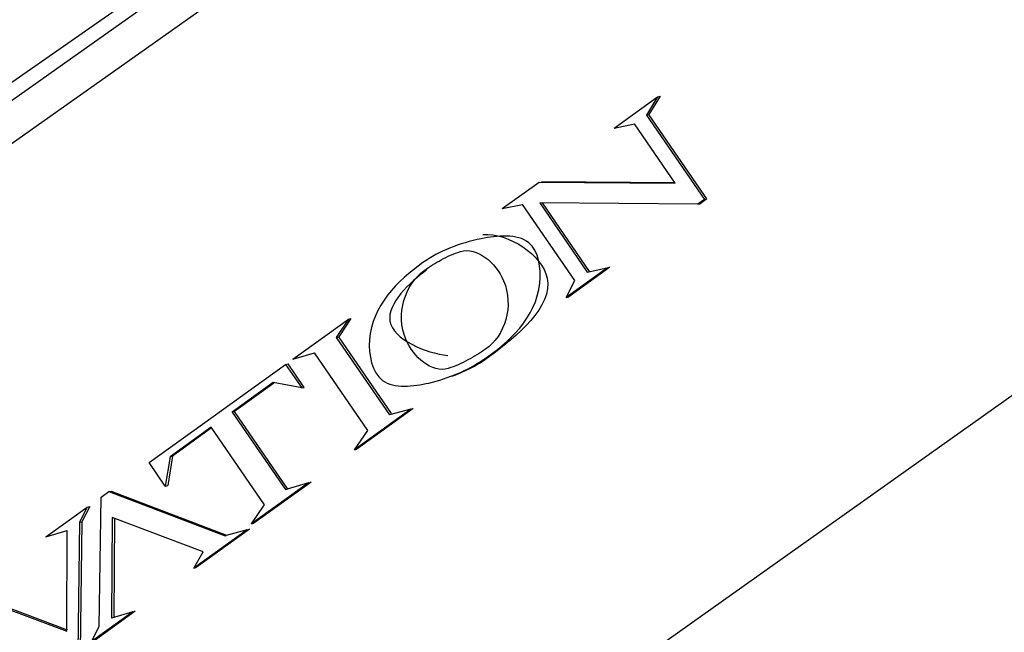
# Paper-space layout 'Sheet' of a CAD drawing. Header units: inches. Extents: x 0.2 to 10.8, y 0.2 to 8.3.
# Tile 7 of 256: x 1.052 to 1.396, y 1.392 to 1.606. Entities that reach past the tile are written whole.
import ezdxf

# ---------------------------------------------------------------- set-up
doc = ezdxf.new("R2010")
doc.units = ezdxf.units.IN
doc.header["$MEASUREMENT"] = 0
doc.layers.get('0').update_dxf_attribs({"lineweight": 5})

psp = doc.layouts.new('Sheet')

# ---------------------------------------------------------------- linework, layer by layer
at = {"color": 0, "linetype": 'ByBlock', "lineweight": -3}
for p, q in [((1.442046, 1.858492), (0.764597, 1.385056)), ((0.774181, 1.383299), (1.400079, 1.825962)), ((0.785461, 1.376197), (1.409126, 1.81728)), ((1.275876, 1.579271), (1.272013, 1.572881)), ((1.275026, 1.579074), (1.275876, 1.579271)), ((1.259871, 1.568178), (1.275026, 1.579074)), ((1.275026, 1.579074), (1.271163, 1.572684)), ((1.271163, 1.572684), (1.272013, 1.572881)), ((1.271163, 1.572684), (1.291405, 1.54323)), ((1.292256, 1.543427), (1.272013, 1.572881)), ((1.259871, 1.568178), (1.266906, 1.569647)), ((1.281121, 1.548964), (1.266906, 1.569647)), ((0.97657, 1.175472), (1.505902, 1.550681)), ((1.220746, 1.540049), (1.233652, 1.549328)), ((1.233652, 1.549328), (1.281121, 1.548964)), ((1.234502, 1.549525), (1.281122, 1.549168)), ((1.220746, 1.540049), (1.227849, 1.541507)), ((1.246138, 1.514895), (1.227849, 1.541507)), ((1.289068, 1.54155), (1.233838, 1.542023)), ((1.233838, 1.542023), (1.250435, 1.517873)), ((1.251285, 1.518071), (1.23483, 1.542014)), ((1.291405, 1.54323), (1.289068, 1.54155)), ((1.289068, 1.54155), (1.289919, 1.541747)), ((1.292256, 1.543427), (1.289919, 1.541747)), ((1.291405, 1.54323), (1.292256, 1.543427)), ((1.194365, 1.518626), (1.193506, 1.518422)), ((1.257497, 1.519362), (1.243129, 1.509032)), ((1.258347, 1.519559), (1.243979, 1.509229)), ((1.250435, 1.517873), (1.258347, 1.519559)), ((1.257497, 1.519362), (1.258347, 1.519559)), ((1.243129, 1.509032), (1.246138, 1.514895)), ((1.243129, 1.509032), (1.243979, 1.509229)), ((1.147584, 1.487447), (1.167019, 1.501421)), ((1.167019, 1.501421), (1.162767, 1.495076)), ((1.167869, 1.501618), (1.163618, 1.495274)), ((1.167019, 1.501421), (1.167869, 1.501618)), ((1.162767, 1.495076), (1.163618, 1.495274)), ((1.162767, 1.495076), (1.181378, 1.467996)), ((1.182048, 1.468457), (1.163618, 1.495274)), ((1.147584, 1.487447), (1.155201, 1.489625)), ((1.173801, 1.462561), (1.155201, 1.489625)), ((1.214729, 1.487289), (1.213874, 1.487089)), ((1.097365, 1.451342), (1.145072, 1.485642)), ((1.145072, 1.485642), (1.145923, 1.485839)), ((1.145072, 1.485642), (1.150722, 1.477421)), ((1.151573, 1.477618), (1.145923, 1.485839)), ((1.140715, 1.4793), (1.126372, 1.468987)), ((1.140911, 1.479027), (1.127222, 1.469185)), ((1.150722, 1.477421), (1.140715, 1.4793)), ((1.150722, 1.477421), (1.151573, 1.477618)), ((1.126372, 1.468987), (1.127222, 1.469185)), ((1.145838, 1.442098), (1.127222, 1.469185)), ((1.188818, 1.469984), (1.169116, 1.455819)), ((1.189668, 1.470181), (1.169967, 1.456017)), ((1.188818, 1.469984), (1.181378, 1.467996)), ((1.188818, 1.469984), (1.189668, 1.470181)), ((1.126372, 1.468987), (1.144987, 1.441901)), ((1.119018, 1.4637), (1.104674, 1.453388)), ((1.119214, 1.463428), (1.105525, 1.453585)), ((1.137634, 1.436614), (1.119018, 1.4637)), ((1.169116, 1.455819), (1.173801, 1.462561)), ((1.169116, 1.455819), (1.169967, 1.456017)), ((1.104674, 1.453388), (1.103014, 1.443123)), ((1.105525, 1.453585), (1.103865, 1.44332)), ((1.104674, 1.453388), (1.105525, 1.453585)), ((1.103014, 1.443123), (1.097365, 1.451342)), ((1.103014, 1.443123), (1.103865, 1.44332)), ((1.153097, 1.444302), (1.133125, 1.429943)), ((1.153947, 1.444499), (1.133975, 1.43014)), ((1.144987, 1.441901), (1.145559, 1.442019)), ((1.153097, 1.444302), (1.145559, 1.442019)), ((1.153097, 1.444302), (1.153947, 1.444499)), ((1.079941, 1.394138), (1.080586, 1.439279)), ((1.080586, 1.439279), (1.083275, 1.441212)), ((1.083275, 1.441212), (1.084126, 1.441409)), ((1.083275, 1.441212), (1.123892, 1.425712)), ((1.084126, 1.441409), (1.124423, 1.426031)), ((1.061319, 1.425427), (1.075741, 1.435795)), ((1.075741, 1.435795), (1.073046, 1.43048)), ((1.076592, 1.435993), (1.073897, 1.430677)), ((1.075741, 1.435795), (1.076592, 1.435993)), ((1.133125, 1.429943), (1.137331, 1.436103)), ((1.137331, 1.436103), (1.137634, 1.436614)), ((1.084398, 1.432176), (1.084204, 1.39703)), ((1.116227, 1.420221), (1.084398, 1.432176)), ((1.085246, 1.431858), (1.085055, 1.397227)), ((1.073046, 1.43048), (1.0724, 1.385337)), ((1.073046, 1.43048), (1.073897, 1.430677)), ((1.073897, 1.430677), (1.073251, 1.385534)), ((1.131576, 1.427883), (1.112984, 1.414515)), ((1.132427, 1.42808), (1.113834, 1.414713)), ((1.131576, 1.427883), (1.124342, 1.425818)), ((1.131576, 1.427883), (1.132427, 1.42808)), ((1.133125, 1.429943), (1.133975, 1.43014)), ((1.061319, 1.425427), (1.068784, 1.427587)), ((1.068589, 1.39244), (1.068784, 1.427587)), ((1.123892, 1.425712), (1.124342, 1.425818)), ((1.112984, 1.414515), (1.116227, 1.420221)), ((1.112984, 1.414515), (1.113834, 1.414713)), ((1.036759, 1.404395), (1.068589, 1.39244)), ((1.03761, 1.404593), (1.068759, 1.392893)), ((1.091666, 1.399189), (1.077246, 1.388821)), ((1.092517, 1.399386), (1.078097, 1.389019)), ((1.091666, 1.399189), (1.084204, 1.39703)), ((1.091666, 1.399189), (1.092517, 1.399386)), ((1.077246, 1.388821), (1.079941, 1.394138))]:
    psp.add_line(p, q, dxfattribs=at)
for points, knots in [([(1.213874, 1.487089), (1.223134, 1.493339), (1.236639, 1.505604), (1.232401, 1.532103), (1.218857, 1.530592), (1.213401, 1.52954)], [0, 0, 0, 0, 0.5167441, 0.7430062, 1, 1, 1, 1]), ([(1.213941, 1.531015), (1.222977, 1.531666), (1.249151, 1.514231), (1.225617, 1.495347), (1.216644, 1.488651)], [0, 0, 0, 0, 0.4472431, 1, 1, 1, 1]), ([(1.213401, 1.52954), (1.209607, 1.528809), (1.202524, 1.526616), (1.195884, 1.523252), (1.193028, 1.521213)], [0, 0, 0, 0, 0.5240934, 1, 1, 1, 1]), ([(1.193506, 1.518422), (1.1954, 1.519781), (1.199431, 1.522329), (1.203798, 1.52432), (1.206124, 1.525026)], [0, 0, 0, 0, 0.4896151, 1, 1, 1, 1]), ([(1.206124, 1.525026), (1.211927, 1.526787), (1.227346, 1.513825), (1.221694, 1.495605), (1.214896, 1.490934)], [0, 0, 0, 0, 0.4237079, 1, 1, 1, 1]), ([(1.193028, 1.521213), (1.18413, 1.514863), (1.171233, 1.502136), (1.176587, 1.476247), (1.189834, 1.477933), (1.19511, 1.479128)], [0, 0, 0, 0, 0.5131896, 0.746059, 1, 1, 1, 1]), ([(1.194365, 1.518626), (1.188403, 1.514352), (1.172003, 1.49871), (1.19396, 1.489596), (1.201765, 1.488743)], [0, 0, 0, 0, 0.4830255, 1, 1, 1, 1]), ([(1.201886, 1.484227), (1.196154, 1.482492), (1.180895, 1.495701), (1.186768, 1.51359), (1.193506, 1.518422)], [0, 0, 0, 0, 0.4193765, 1, 1, 1, 1]), ([(1.214896, 1.490934), (1.21292, 1.489576), (1.208759, 1.486996), (1.204273, 1.48495), (1.201886, 1.484227)], [0, 0, 0, 0, 0.4901659, 1, 1, 1, 1]), ([(1.19511, 1.479128), (1.198584, 1.479915), (1.205078, 1.482117), (1.211174, 1.485266), (1.213874, 1.487089)], [0, 0, 0, 0, 0.5223325, 1, 1, 1, 1]), ([(1.203189, 1.481487), (1.205312, 1.48228), (1.209274, 1.484006), (1.213034, 1.486145), (1.214729, 1.487289)], [0, 0, 0, 0, 0.5256873, 1, 1, 1, 1]), ([(1.216644, 1.488651), (1.216324, 1.488413), (1.215691, 1.487951), (1.215048, 1.487504), (1.214729, 1.487289)], [0, 0, 0, 0, 0.5090352, 1, 1, 1, 1])]:
    psp.add_open_spline(points, degree=3, knots=knots, dxfattribs=at)

doc.saveas('drawing.dxf')
